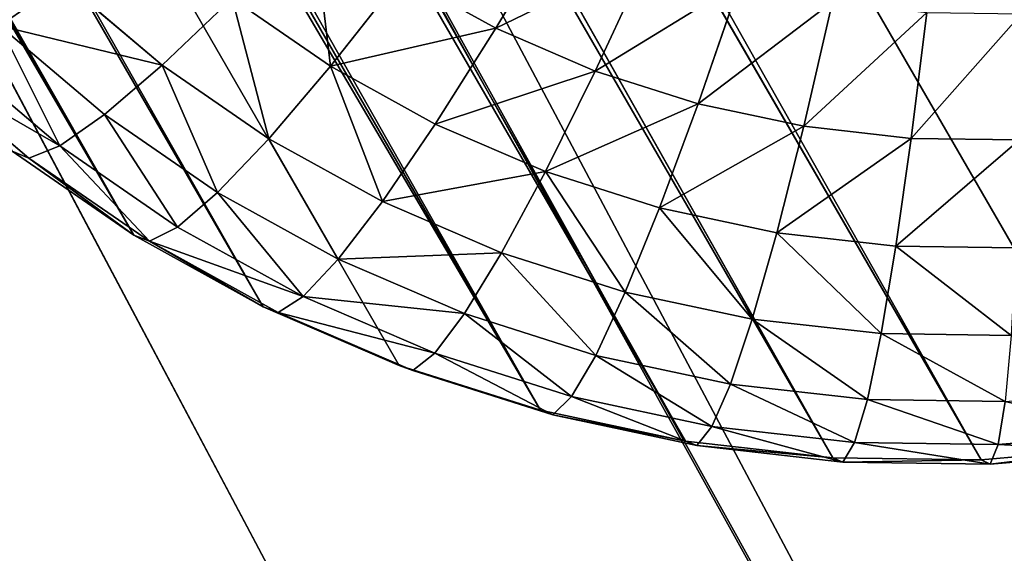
# Model space of a CAD drawing. Extents: x 34 to 1129, y -19 to 489.
# Tile 31 of 237: x 388.93 to 397.39, y 32.93 to 37.51. Entities that reach past the tile are written whole.
import ezdxf

# ---------------------------------------------------------------- set-up
doc = ezdxf.new("R2010")
doc.units = 0
doc.layers.get('0').update_dxf_attribs({"color": 13, "linetype": 'CONTINUOUS'})

# ---------------------------------------------------------------- blocks, each defined once
blk = doc.blocks.new('GROUP_6')
for p, q in [((8.0644, 24.9155, 10.4337), (9.2561, 25.3419, 10.4337)), ((8.1818, 24.6322, 8.8942), (9.3451, 25.0485, 8.8942)), ((6.8718, 24.465, 12), (8.0251, 25.0104, 12)), ((8.0251, 25.0104, 12), (8.0644, 24.9155, 10.4337)), ((6.9203, 24.3743, 10.4337), (8.0644, 24.9155, 10.4337)), ((8.0644, 24.9155, 10.4337), (8.1818, 24.6322, 8.8942)), ((7.0648, 24.1039, 8.8942), (8.1818, 24.6322, 8.8942)), ((8.1818, 24.6322, 8.8942), (8.3751, 24.1655, 7.4078)), ((8.3751, 24.1655, 7.4078), (9.4918, 24.5651, 7.4078)), ((5.7776, 23.8091, 12), (6.8718, 24.465, 12)), ((6.8718, 24.465, 12), (6.8718, 24.465, 1118)), ((6.8718, 24.465, 12), (6.9203, 24.3743, 10.4337)), ((5.8347, 23.7236, 10.4337), (6.9203, 24.3743, 10.4337)), ((6.9203, 24.3743, 10.4337), (7.0648, 24.1039, 8.8942)), ((6.005, 23.4687, 8.8942), (7.0648, 24.1039, 8.8942)), ((7.0648, 24.1039, 8.8942), (7.303, 23.6584, 7.4078)), ((7.303, 23.6584, 7.4078), (8.3751, 24.1655, 7.4078)), ((8.3751, 24.1655, 7.4078), (8.6411, 23.5233, 6)), ((8.6411, 23.5233, 6), (9.6936, 23.8999, 6)), ((4.7529, 23.0491, 12), (5.7776, 23.8091, 12)), ((5.7776, 23.8091, 12), (5.7776, 23.8091, 1118)), ((5.7776, 23.8091, 12), (5.8347, 23.7236, 10.4337)), ((4.8181, 22.9697, 10.4337), (5.8347, 23.7236, 10.4337)), ((5.8347, 23.7236, 10.4337), (6.005, 23.4687, 8.8942)), ((6.2857, 23.0487, 7.4078), (7.303, 23.6584, 7.4078)), ((7.303, 23.6584, 7.4078), (7.6306, 23.0454, 6)), ((7.6306, 23.0454, 6), (8.6411, 23.5233, 6)), ((8.6411, 23.5233, 6), (8.9752, 22.7167, 4.6949)), ((5.0126, 22.7327, 8.8942), (6.005, 23.4687, 8.8942)), ((6.005, 23.4687, 8.8942), (6.2857, 23.0487, 7.4078)), ((3.8076, 22.1924, 12), (4.7529, 23.0491, 12)), ((4.7529, 23.0491, 12), (4.7529, 23.0491, 1118)), ((4.7529, 23.0491, 12), (4.8181, 22.9697, 10.4337)), ((5.3331, 22.3422, 7.4078), (6.2857, 23.0487, 7.4078)), ((6.2857, 23.0487, 7.4078), (6.6719, 22.4707, 6)), ((6.6719, 22.4707, 6), (7.6306, 23.0454, 6)), ((7.6306, 23.0454, 6), (8.0422, 22.2754, 4.6949)), ((3.8803, 22.1197, 10.4337), (4.8181, 22.9697, 10.4337)), ((4.8181, 22.9697, 10.4337), (5.0126, 22.7327, 8.8942)), ((4.0971, 21.9029, 8.8942), (5.0126, 22.7327, 8.8942)), ((5.0126, 22.7327, 8.8942), (5.3331, 22.3422, 7.4078)), ((8.0422, 22.2754, 4.6949), (8.9752, 22.7167, 4.6949)), ((5.774, 21.8049, 6), (6.6719, 22.4707, 6)), ((6.6719, 22.4707, 6), (7.1569, 21.7448, 4.6949)), ((4.4543, 21.5457, 7.4078), (5.3331, 22.3422, 7.4078)), ((5.3331, 22.3422, 7.4078), (5.774, 21.8049, 6)), ((7.1569, 21.7448, 4.6949), (8.0422, 22.2754, 4.6949)), ((8.0422, 22.2754, 4.6949), (8.5307, 21.3615, 3.5147)), ((2.9509, 21.2471, 12), (3.8076, 22.1924, 12)), ((3.8076, 22.1924, 12), (3.8076, 22.1924, 1118)), ((3.8076, 22.1924, 12), (3.8803, 22.1197, 10.4337)), ((3.0303, 21.1819, 10.4337), (3.8803, 22.1197, 10.4337)), ((3.8803, 22.1197, 10.4337), (4.0971, 21.9029, 8.8942)), ((3.2673, 20.9874, 8.8942), (4.0971, 21.9029, 8.8942)), ((4.0971, 21.9029, 8.8942), (4.4543, 21.5457, 7.4078)), ((4.9458, 21.0542, 6), (5.774, 21.8049, 6)), ((5.774, 21.8049, 6), (6.3279, 21.1299, 4.6949)), ((6.3279, 21.1299, 4.6949), (7.1569, 21.7448, 4.6949)), ((7.1569, 21.7448, 4.6949), (7.7326, 20.8832, 3.5147)), ((3.6578, 20.6669, 7.4078), (4.4543, 21.5457, 7.4078)), ((4.4543, 21.5457, 7.4078), (4.9458, 21.0542, 6)), ((7.7326, 20.8832, 3.5147), (8.5307, 21.3615, 3.5147)), ((2.1909, 20.2224, 12), (2.9509, 21.2471, 12)), ((2.9509, 21.2471, 12), (2.9509, 21.2471, 1118)), ((2.9509, 21.2471, 12), (3.0303, 21.1819, 10.4337)), ((2.2764, 20.1653, 10.4337), (3.0303, 21.1819, 10.4337)), ((3.0303, 21.1819, 10.4337), (3.2673, 20.9874, 8.8942)), ((5.5632, 20.4368, 4.6949), (6.3279, 21.1299, 4.6949)), ((6.3279, 21.1299, 4.6949), (6.9853, 20.3289, 3.5147)), ((2.5313, 19.995, 8.8942), (3.2673, 20.9874, 8.8942)), ((3.2673, 20.9874, 8.8942), (3.6578, 20.6669, 7.4078)), ((4.1951, 20.226, 6), (4.9458, 21.0542, 6)), ((4.9458, 21.0542, 6), (5.5632, 20.4368, 4.6949)), ((6.9853, 20.3289, 3.5147), (7.7326, 20.8832, 3.5147)), ((7.7326, 20.8832, 3.5147), (8.3891, 19.9008, 2.4798)), ((2.9513, 19.7143, 7.4078), (3.6578, 20.6669, 7.4078)), ((3.6578, 20.6669, 7.4078), (4.1951, 20.226, 6)), ((4.8701, 19.6721, 4.6949), (5.5632, 20.4368, 4.6949)), ((5.5632, 20.4368, 4.6949), (6.2959, 19.7041, 3.5147)), ((6.2959, 19.7041, 3.5147), (6.9853, 20.3289, 3.5147)), ((6.9853, 20.3289, 3.5147), (7.7349, 19.4156, 2.4798)), ((1.535, 19.1282, 12), (2.1909, 20.2224, 12)), ((2.1909, 20.2224, 12), (2.1909, 20.2224, 1118)), ((2.1909, 20.2224, 12), (2.2764, 20.1653, 10.4337)), ((3.5293, 19.3281, 6), (4.1951, 20.226, 6)), ((4.1951, 20.226, 6), (4.8701, 19.6721, 4.6949)), ((1.6257, 19.0797, 10.4337), (2.2764, 20.1653, 10.4337)), ((2.2764, 20.1653, 10.4337), (2.5313, 19.995, 8.8942)), ((1.8961, 18.9352, 8.8942), (2.5313, 19.995, 8.8942)), ((2.5313, 19.995, 8.8942), (2.9513, 19.7143, 7.4078)), ((2.3416, 18.697, 7.4078), (2.9513, 19.7143, 7.4078)), ((2.9513, 19.7143, 7.4078), (3.5293, 19.3281, 6)), ((5.6711, 19.0147, 3.5147), (6.2959, 19.7041, 3.5147)), ((6.2959, 19.7041, 3.5147), (7.1314, 18.8686, 2.4798)), ((4.2552, 18.8431, 4.6949), (4.8701, 19.6721, 4.6949)), ((4.8701, 19.6721, 4.6949), (5.6711, 19.0147, 3.5147)), ((2.9546, 18.3694, 6), (3.5293, 19.3281, 6)), ((3.5293, 19.3281, 6), (4.2552, 18.8431, 4.6949)), ((0.9896, 17.9749, 12), (1.535, 19.1282, 12)), ((1.535, 19.1282, 12), (1.535, 19.1282, 1118)), ((1.535, 19.1282, 12), (1.6257, 19.0797, 10.4337)), ((1.0845, 17.9356, 10.4337), (1.6257, 19.0797, 10.4337)), ((1.6257, 19.0797, 10.4337), (1.8961, 18.9352, 8.8942)), ((5.1168, 18.2674, 3.5147), (5.6711, 19.0147, 3.5147)), ((5.6711, 19.0147, 3.5147), (6.5844, 18.2651, 2.4798)), ((1.3678, 17.8182, 8.8942), (1.8961, 18.9352, 8.8942)), ((1.8961, 18.9352, 8.8942), (2.3416, 18.697, 7.4078)), ((3.7246, 17.9578, 4.6949), (4.2552, 18.8431, 4.6949)), ((4.2552, 18.8431, 4.6949), (5.1168, 18.2674, 3.5147)), ((4.6385, 17.4693, 3.5147), (5.1168, 18.2674, 3.5147)), ((5.1168, 18.2674, 3.5147), (6.0992, 17.6109, 2.4798)), ((0.9896, 17.9749, 12), (0.9896, 17.9749, 1118))]:
    blk.add_line(p, q)
mesh = blk.add_polyface()
corners = [(8.0251, 25.0104, 12), (9.2561, 25.3419, 10.4337), (8.0644, 24.9155, 10.4337), (9.2263, 25.4402, 12)]
mesh.append_faces([[corners[k] for k in face] for face in [(0, 1, 2), (1, 0, 3)]], dxfattribs={"vtx0": -1})
mesh = blk.add_polyface()
corners = [(8.1818, 24.6322, 8.8942), (9.2561, 25.3419, 10.4337), (9.3451, 25.0485, 8.8942), (8.0644, 24.9155, 10.4337)]
mesh.append_faces([[corners[k] for k in face] for face in [(0, 1, 2), (1, 0, 3)]], dxfattribs={"vtx0": -1})
mesh = blk.add_polyface()
corners = [(8.1818, 24.6322, 8.8942), (9.4918, 24.5651, 7.4078), (8.3751, 24.1655, 7.4078), (9.3451, 25.0485, 8.8942)]
mesh.append_faces([[corners[k] for k in face] for face in [(0, 1, 2), (1, 0, 3)]], dxfattribs={"vtx0": -1})
mesh = blk.add_polyface()
corners = [(6.8718, 24.465, 12), (8.0251, 25.0104, 1118), (8.0251, 25.0104, 12), (6.8718, 24.465, 1118)]
mesh.append_faces([[corners[k] for k in face] for face in [(0, 1, 2), (1, 0, 3)]], dxfattribs={"vtx0": -1})
mesh = blk.add_polyface()
corners = [(6.8718, 24.465, 12), (8.0644, 24.9155, 10.4337), (6.9203, 24.3743, 10.4337), (8.0251, 25.0104, 12)]
mesh.append_faces([[corners[k] for k in face] for face in [(0, 1, 2), (1, 0, 3)]], dxfattribs={"vtx0": -1})
mesh = blk.add_polyface()
corners = [(6.9203, 24.3743, 10.4337), (8.1818, 24.6322, 8.8942), (7.0648, 24.1039, 8.8942), (8.0644, 24.9155, 10.4337)]
mesh.append_faces([[corners[k] for k in face] for face in [(0, 1, 2), (1, 0, 3)]], dxfattribs={"vtx0": -1})
mesh = blk.add_polyface()
corners = [(9.4918, 24.5651, 7.4078), (10.7778, 24.1715, 6), (9.6936, 23.8999, 6), (10.6422, 24.8532, 7.4078)]
mesh.append_faces([[corners[k] for k in face] for face in [(0, 1, 2), (1, 0, 3)]], dxfattribs={"vtx0": -1})
mesh = blk.add_polyface()
corners = [(7.0648, 24.1039, 8.8942), (8.3751, 24.1655, 7.4078), (7.303, 23.6584, 7.4078), (8.1818, 24.6322, 8.8942)]
mesh.append_faces([[corners[k] for k in face] for face in [(0, 1, 2), (1, 0, 3)]], dxfattribs={"vtx0": -1})
mesh = blk.add_polyface()
corners = [(8.6411, 23.5233, 6), (9.4918, 24.5651, 7.4078), (9.6936, 23.8999, 6), (8.3751, 24.1655, 7.4078)]
mesh.append_faces([[corners[k] for k in face] for face in [(0, 1, 2), (1, 0, 3)]], dxfattribs={"vtx0": -1})
mesh = blk.add_polyface()
corners = [(5.7776, 23.8091, 1118), (6.8718, 24.465, 12), (5.7776, 23.8091, 12), (6.8718, 24.465, 1118)]
mesh.append_faces([[corners[k] for k in face] for face in [(0, 1, 2), (1, 0, 3)]], dxfattribs={"vtx0": -1})
mesh = blk.add_polyface()
corners = [(5.7776, 23.8091, 12), (6.9203, 24.3743, 10.4337), (5.8347, 23.7236, 10.4337), (6.8718, 24.465, 12)]
mesh.append_faces([[corners[k] for k in face] for face in [(0, 1, 2), (1, 0, 3)]], dxfattribs={"vtx0": -1})
mesh = blk.add_polyface()
corners = [(6.005, 23.4687, 8.8942), (6.9203, 24.3743, 10.4337), (7.0648, 24.1039, 8.8942), (5.8347, 23.7236, 10.4337)]
mesh.append_faces([[corners[k] for k in face] for face in [(0, 1, 2), (1, 0, 3)]], dxfattribs={"vtx0": -1})
mesh = blk.add_polyface()
corners = [(6.005, 23.4687, 8.8942), (7.303, 23.6584, 7.4078), (6.2857, 23.0487, 7.4078), (7.0648, 24.1039, 8.8942)]
mesh.append_faces([[corners[k] for k in face] for face in [(0, 1, 2), (1, 0, 3)]], dxfattribs={"vtx0": -1})
mesh = blk.add_polyface()
corners = [(7.303, 23.6584, 7.4078), (8.6411, 23.5233, 6), (7.6306, 23.0454, 6), (8.3751, 24.1655, 7.4078)]
mesh.append_faces([[corners[k] for k in face] for face in [(0, 1, 2), (1, 0, 3)]], dxfattribs={"vtx0": -1})
mesh = blk.add_polyface()
corners = [(8.9752, 22.7167, 4.6949), (9.6936, 23.8999, 6), (9.947, 23.0644, 4.6949), (8.6411, 23.5233, 6)]
mesh.append_faces([[corners[k] for k in face] for face in [(0, 1, 2), (1, 0, 3)]], dxfattribs={"vtx0": -1})
mesh = blk.add_polyface()
corners = [(4.7529, 23.0491, 1118), (5.7776, 23.8091, 12), (4.7529, 23.0491, 12), (5.7776, 23.8091, 1118)]
mesh.append_faces([[corners[k] for k in face] for face in [(0, 1, 2), (1, 0, 3)]], dxfattribs={"vtx0": -1})
mesh = blk.add_polyface()
corners = [(4.8181, 22.9697, 10.4337), (5.7776, 23.8091, 12), (5.8347, 23.7236, 10.4337), (4.7529, 23.0491, 12)]
mesh.append_faces([[corners[k] for k in face] for face in [(0, 1, 2), (1, 0, 3)]], dxfattribs={"vtx0": -1})
mesh = blk.add_polyface()
corners = [(5.0126, 22.7327, 8.8942), (5.8347, 23.7236, 10.4337), (6.005, 23.4687, 8.8942), (4.8181, 22.9697, 10.4337)]
mesh.append_faces([[corners[k] for k in face] for face in [(0, 1, 2), (1, 0, 3)]], dxfattribs={"vtx0": -1})
mesh = blk.add_polyface()
corners = [(6.2857, 23.0487, 7.4078), (7.6306, 23.0454, 6), (6.6719, 22.4707, 6), (7.303, 23.6584, 7.4078)]
mesh.append_faces([[corners[k] for k in face] for face in [(0, 1, 2), (1, 0, 3)]], dxfattribs={"vtx0": -1})
mesh = blk.add_polyface()
corners = [(7.6306, 23.0454, 6), (8.9752, 22.7167, 4.6949), (8.0422, 22.2754, 4.6949), (8.6411, 23.5233, 6)]
mesh.append_faces([[corners[k] for k in face] for face in [(0, 1, 2), (1, 0, 3)]], dxfattribs={"vtx0": -1})
mesh = blk.add_polyface()
corners = [(5.3331, 22.3422, 7.4078), (6.005, 23.4687, 8.8942), (6.2857, 23.0487, 7.4078), (5.0126, 22.7327, 8.8942)]
mesh.append_faces([[corners[k] for k in face] for face in [(0, 1, 2), (1, 0, 3)]], dxfattribs={"vtx0": -1})
mesh = blk.add_polyface()
corners = [(3.8076, 22.1924, 12), (4.7529, 23.0491, 1118), (4.7529, 23.0491, 12), (3.8076, 22.1924, 1118)]
mesh.append_faces([[corners[k] for k in face] for face in [(0, 1, 2), (1, 0, 3)]], dxfattribs={"vtx0": -1})
mesh = blk.add_polyface()
corners = [(3.8076, 22.1924, 12), (4.8181, 22.9697, 10.4337), (3.8803, 22.1197, 10.4337), (4.7529, 23.0491, 12)]
mesh.append_faces([[corners[k] for k in face] for face in [(0, 1, 2), (1, 0, 3)]], dxfattribs={"vtx0": -1})
mesh = blk.add_polyface()
corners = [(5.774, 21.8049, 6), (6.2857, 23.0487, 7.4078), (6.6719, 22.4707, 6), (5.3331, 22.3422, 7.4078)]
mesh.append_faces([[corners[k] for k in face] for face in [(0, 1, 2), (1, 0, 3)]], dxfattribs={"vtx0": -1})
mesh = blk.add_polyface()
corners = [(6.6719, 22.4707, 6), (8.0422, 22.2754, 4.6949), (7.1569, 21.7448, 4.6949), (7.6306, 23.0454, 6)]
mesh.append_faces([[corners[k] for k in face] for face in [(0, 1, 2), (1, 0, 3)]], dxfattribs={"vtx0": -1})
mesh = blk.add_polyface()
corners = [(3.8803, 22.1197, 10.4337), (5.0126, 22.7327, 8.8942), (4.0971, 21.9029, 8.8942), (4.8181, 22.9697, 10.4337)]
mesh.append_faces([[corners[k] for k in face] for face in [(0, 1, 2), (1, 0, 3)]], dxfattribs={"vtx0": -1})
mesh = blk.add_polyface()
corners = [(4.0971, 21.9029, 8.8942), (5.3331, 22.3422, 7.4078), (4.4543, 21.5457, 7.4078), (5.0126, 22.7327, 8.8942)]
mesh.append_faces([[corners[k] for k in face] for face in [(0, 1, 2), (1, 0, 3)]], dxfattribs={"vtx0": -1})
mesh = blk.add_polyface()
corners = [(8.0422, 22.2754, 4.6949), (9.3718, 21.7593, 3.5147), (8.5307, 21.3615, 3.5147), (8.9752, 22.7167, 4.6949)]
mesh.append_faces([[corners[k] for k in face] for face in [(0, 1, 2), (1, 0, 3)]], dxfattribs={"vtx0": -1})
mesh = blk.add_polyface()
corners = [(6.3279, 21.1299, 4.6949), (6.6719, 22.4707, 6), (7.1569, 21.7448, 4.6949), (5.774, 21.8049, 6)]
mesh.append_faces([[corners[k] for k in face] for face in [(0, 1, 2), (1, 0, 3)]], dxfattribs={"vtx0": -1})
mesh = blk.add_polyface()
corners = [(4.4543, 21.5457, 7.4078), (5.774, 21.8049, 6), (4.9458, 21.0542, 6), (5.3331, 22.3422, 7.4078)]
mesh.append_faces([[corners[k] for k in face] for face in [(0, 1, 2), (1, 0, 3)]], dxfattribs={"vtx0": -1})
mesh = blk.add_polyface()
corners = [(8.0422, 22.2754, 4.6949), (7.7326, 20.8832, 3.5147), (7.1569, 21.7448, 4.6949), (8.5307, 21.3615, 3.5147)]
mesh.append_faces([[corners[k] for k in face] for face in [(0, 1, 2), (1, 0, 3)]], dxfattribs={"vtx0": -1})
mesh = blk.add_polyface()
corners = [(2.9509, 21.2471, 1118), (3.8076, 22.1924, 12), (2.9509, 21.2471, 12), (3.8076, 22.1924, 1118)]
mesh.append_faces([[corners[k] for k in face] for face in [(0, 1, 2), (1, 0, 3)]], dxfattribs={"vtx0": -1})
mesh = blk.add_polyface()
corners = [(2.9509, 21.2471, 12), (3.8803, 22.1197, 10.4337), (3.0303, 21.1819, 10.4337), (3.8076, 22.1924, 12)]
mesh.append_faces([[corners[k] for k in face] for face in [(0, 1, 2), (1, 0, 3)]], dxfattribs={"vtx0": -1})
mesh = blk.add_polyface()
corners = [(3.0303, 21.1819, 10.4337), (4.0971, 21.9029, 8.8942), (3.2673, 20.9874, 8.8942), (3.8803, 22.1197, 10.4337)]
mesh.append_faces([[corners[k] for k in face] for face in [(0, 1, 2), (1, 0, 3)]], dxfattribs={"vtx0": -1})
mesh = blk.add_polyface()
corners = [(3.2673, 20.9874, 8.8942), (4.4543, 21.5457, 7.4078), (3.6578, 20.6669, 7.4078), (4.0971, 21.9029, 8.8942)]
mesh.append_faces([[corners[k] for k in face] for face in [(0, 1, 2), (1, 0, 3)]], dxfattribs={"vtx0": -1})
mesh = blk.add_polyface()
corners = [(4.9458, 21.0542, 6), (6.3279, 21.1299, 4.6949), (5.5632, 20.4368, 4.6949), (5.774, 21.8049, 6)]
mesh.append_faces([[corners[k] for k in face] for face in [(0, 1, 2), (1, 0, 3)]], dxfattribs={"vtx0": -1})
mesh = blk.add_polyface()
corners = [(7.1569, 21.7448, 4.6949), (6.9853, 20.3289, 3.5147), (6.3279, 21.1299, 4.6949), (7.7326, 20.8832, 3.5147)]
mesh.append_faces([[corners[k] for k in face] for face in [(0, 1, 2), (1, 0, 3)]], dxfattribs={"vtx0": -1})
mesh = blk.add_polyface()
corners = [(3.6578, 20.6669, 7.4078), (4.9458, 21.0542, 6), (4.1951, 20.226, 6), (4.4543, 21.5457, 7.4078)]
mesh.append_faces([[corners[k] for k in face] for face in [(0, 1, 2), (1, 0, 3)]], dxfattribs={"vtx0": -1})
mesh = blk.add_polyface()
corners = [(8.5307, 21.3615, 3.5147), (8.3891, 19.9008, 2.4798), (7.7326, 20.8832, 3.5147), (9.0877, 20.3195, 2.4798)]
mesh.append_faces([[corners[k] for k in face] for face in [(0, 1, 2), (1, 0, 3)]], dxfattribs={"vtx0": -1})
mesh = blk.add_polyface()
corners = [(2.1909, 20.2224, 1118), (2.9509, 21.2471, 12), (2.1909, 20.2224, 12), (2.9509, 21.2471, 1118)]
mesh.append_faces([[corners[k] for k in face] for face in [(0, 1, 2), (1, 0, 3)]], dxfattribs={"vtx0": -1})
mesh = blk.add_polyface()
corners = [(2.1909, 20.2224, 12), (3.0303, 21.1819, 10.4337), (2.2764, 20.1653, 10.4337), (2.9509, 21.2471, 12)]
mesh.append_faces([[corners[k] for k in face] for face in [(0, 1, 2), (1, 0, 3)]], dxfattribs={"vtx0": -1})
mesh = blk.add_polyface()
corners = [(2.2764, 20.1653, 10.4337), (3.2673, 20.9874, 8.8942), (2.5313, 19.995, 8.8942), (3.0303, 21.1819, 10.4337)]
mesh.append_faces([[corners[k] for k in face] for face in [(0, 1, 2), (1, 0, 3)]], dxfattribs={"vtx0": -1})
mesh = blk.add_polyface()
corners = [(6.3279, 21.1299, 4.6949), (6.2959, 19.7041, 3.5147), (5.5632, 20.4368, 4.6949), (6.9853, 20.3289, 3.5147)]
mesh.append_faces([[corners[k] for k in face] for face in [(0, 1, 2), (1, 0, 3)]], dxfattribs={"vtx0": -1})
mesh = blk.add_polyface()
corners = [(2.5313, 19.995, 8.8942), (3.6578, 20.6669, 7.4078), (2.9513, 19.7143, 7.4078), (3.2673, 20.9874, 8.8942)]
mesh.append_faces([[corners[k] for k in face] for face in [(0, 1, 2), (1, 0, 3)]], dxfattribs={"vtx0": -1})
mesh = blk.add_polyface()
corners = [(4.1951, 20.226, 6), (5.5632, 20.4368, 4.6949), (4.8701, 19.6721, 4.6949), (4.9458, 21.0542, 6)]
mesh.append_faces([[corners[k] for k in face] for face in [(0, 1, 2), (1, 0, 3)]], dxfattribs={"vtx0": -1})
mesh = blk.add_polyface()
corners = [(7.7326, 20.8832, 3.5147), (7.7349, 19.4156, 2.4798), (6.9853, 20.3289, 3.5147), (8.3891, 19.9008, 2.4798)]
mesh.append_faces([[corners[k] for k in face] for face in [(0, 1, 2), (1, 0, 3)]], dxfattribs={"vtx0": -1})
mesh = blk.add_polyface()
corners = [(2.9513, 19.7143, 7.4078), (4.1951, 20.226, 6), (3.5293, 19.3281, 6), (3.6578, 20.6669, 7.4078)]
mesh.append_faces([[corners[k] for k in face] for face in [(0, 1, 2), (1, 0, 3)]], dxfattribs={"vtx0": -1})
mesh = blk.add_polyface()
corners = [(5.5632, 20.4368, 4.6949), (5.6711, 19.0147, 3.5147), (4.8701, 19.6721, 4.6949), (6.2959, 19.7041, 3.5147)]
mesh.append_faces([[corners[k] for k in face] for face in [(0, 1, 2), (1, 0, 3)]], dxfattribs={"vtx0": -1})
mesh = blk.add_polyface()
corners = [(6.9853, 20.3289, 3.5147), (7.1314, 18.8686, 2.4798), (6.2959, 19.7041, 3.5147), (7.7349, 19.4156, 2.4798)]
mesh.append_faces([[corners[k] for k in face] for face in [(0, 1, 2), (1, 0, 3)]], dxfattribs={"vtx0": -1})
mesh = blk.add_polyface()
corners = [(1.535, 19.1282, 1118), (2.1909, 20.2224, 12), (1.535, 19.1282, 12), (2.1909, 20.2224, 1118)]
mesh.append_faces([[corners[k] for k in face] for face in [(0, 1, 2), (1, 0, 3)]], dxfattribs={"vtx0": -1})
mesh = blk.add_polyface()
corners = [(1.535, 19.1282, 12), (2.2764, 20.1653, 10.4337), (1.6257, 19.0797, 10.4337), (2.1909, 20.2224, 12)]
mesh.append_faces([[corners[k] for k in face] for face in [(0, 1, 2), (1, 0, 3)]], dxfattribs={"vtx0": -1})
mesh = blk.add_polyface()
corners = [(3.5293, 19.3281, 6), (4.8701, 19.6721, 4.6949), (4.2552, 18.8431, 4.6949), (4.1951, 20.226, 6)]
mesh.append_faces([[corners[k] for k in face] for face in [(0, 1, 2), (1, 0, 3)]], dxfattribs={"vtx0": -1})
mesh = blk.add_polyface()
corners = [(1.6257, 19.0797, 10.4337), (2.5313, 19.995, 8.8942), (1.8961, 18.9352, 8.8942), (2.2764, 20.1653, 10.4337)]
mesh.append_faces([[corners[k] for k in face] for face in [(0, 1, 2), (1, 0, 3)]], dxfattribs={"vtx0": -1})
mesh = blk.add_polyface()
corners = [(1.8961, 18.9352, 8.8942), (2.9513, 19.7143, 7.4078), (2.3416, 18.697, 7.4078), (2.5313, 19.995, 8.8942)]
mesh.append_faces([[corners[k] for k in face] for face in [(0, 1, 2), (1, 0, 3)]], dxfattribs={"vtx0": -1})
mesh = blk.add_polyface()
corners = [(2.3416, 18.697, 7.4078), (3.5293, 19.3281, 6), (2.9546, 18.3694, 6), (2.9513, 19.7143, 7.4078)]
mesh.append_faces([[corners[k] for k in face] for face in [(0, 1, 2), (1, 0, 3)]], dxfattribs={"vtx0": -1})
mesh = blk.add_polyface()
corners = [(6.2959, 19.7041, 3.5147), (6.5844, 18.2651, 2.4798), (5.6711, 19.0147, 3.5147), (7.1314, 18.8686, 2.4798)]
mesh.append_faces([[corners[k] for k in face] for face in [(0, 1, 2), (1, 0, 3)]], dxfattribs={"vtx0": -1})
mesh = blk.add_polyface()
corners = [(4.8701, 19.6721, 4.6949), (5.1168, 18.2674, 3.5147), (4.2552, 18.8431, 4.6949), (5.6711, 19.0147, 3.5147)]
mesh.append_faces([[corners[k] for k in face] for face in [(0, 1, 2), (1, 0, 3)]], dxfattribs={"vtx0": -1})
mesh = blk.add_polyface()
corners = [(2.9546, 18.3694, 6), (4.2552, 18.8431, 4.6949), (3.7246, 17.9578, 4.6949), (3.5293, 19.3281, 6)]
mesh.append_faces([[corners[k] for k in face] for face in [(0, 1, 2), (1, 0, 3)]], dxfattribs={"vtx0": -1})
mesh = blk.add_polyface()
corners = [(0.9896, 17.9749, 1118), (1.535, 19.1282, 12), (0.9896, 17.9749, 12), (1.535, 19.1282, 1118)]
mesh.append_faces([[corners[k] for k in face] for face in [(0, 1, 2), (1, 0, 3)]], dxfattribs={"vtx0": -1})
mesh = blk.add_polyface()
corners = [(0.9896, 17.9749, 12), (1.6257, 19.0797, 10.4337), (1.0845, 17.9356, 10.4337), (1.535, 19.1282, 12)]
mesh.append_faces([[corners[k] for k in face] for face in [(0, 1, 2), (1, 0, 3)]], dxfattribs={"vtx0": -1})
mesh = blk.add_polyface()
corners = [(1.0845, 17.9356, 10.4337), (1.8961, 18.9352, 8.8942), (1.3678, 17.8182, 8.8942), (1.6257, 19.0797, 10.4337)]
mesh.append_faces([[corners[k] for k in face] for face in [(0, 1, 2), (1, 0, 3)]], dxfattribs={"vtx0": -1})
mesh = blk.add_polyface()
corners = [(5.6711, 19.0147, 3.5147), (6.0992, 17.6109, 2.4798), (5.1168, 18.2674, 3.5147), (6.5844, 18.2651, 2.4798)]
mesh.append_faces([[corners[k] for k in face] for face in [(0, 1, 2), (1, 0, 3)]], dxfattribs={"vtx0": -1})
mesh = blk.add_polyface()
corners = [(1.3678, 17.8182, 8.8942), (2.3416, 18.697, 7.4078), (1.8345, 17.6249, 7.4078), (1.8961, 18.9352, 8.8942)]
mesh.append_faces([[corners[k] for k in face] for face in [(0, 1, 2), (1, 0, 3)]], dxfattribs={"vtx0": -1})
mesh = blk.add_polyface()
corners = [(4.2552, 18.8431, 4.6949), (4.6385, 17.4693, 3.5147), (3.7246, 17.9578, 4.6949), (5.1168, 18.2674, 3.5147)]
mesh.append_faces([[corners[k] for k in face] for face in [(0, 1, 2), (1, 0, 3)]], dxfattribs={"vtx0": -1})
mesh = blk.add_polyface()
corners = [(5.1168, 18.2674, 3.5147), (5.6805, 16.9123, 2.4798), (4.6385, 17.4693, 3.5147), (6.0992, 17.6109, 2.4798)]
mesh.append_faces([[corners[k] for k in face] for face in [(0, 1, 2), (1, 0, 3)]], dxfattribs={"vtx0": -1})
mesh = blk.add_polyface()
corners = [(0.9896, 17.9749, 1118), (0.5598, 16.7737, 12), (0.5598, 16.7737, 1118), (0.9896, 17.9749, 12)]
mesh.append_faces([[corners[k] for k in face] for face in [(0, 1, 2), (1, 0, 3)]], dxfattribs={"vtx0": -1})
mesh = blk.add_polyface()
corners = [(0.2498, 15.5362, 1118), (0.5598, 16.7737, 12), (0.2498, 15.5362, 12), (0.5598, 16.7737, 1118)]
mesh.append_faces([[corners[k] for k in face] for face in [(0, 1, 2), (1, 0, 3)]], dxfattribs={"vtx0": -1})
mesh = blk.add_polyface()
corners = [(0.0626, 14.2742, 1118), (0.2498, 15.5362, 12), (0.0626, 14.2742, 12), (0.2498, 15.5362, 1118)]
mesh.append_faces([[corners[k] for k in face] for face in [(0, 1, 2), (1, 0, 3)]], dxfattribs={"vtx0": -1})
mesh = blk.add_polyface()
corners = [(0, 13, 1118), (0.0626, 14.2742, 12), (0, 13, 12), (0.0626, 14.2742, 1118)]
mesh.append_faces([[corners[k] for k in face] for face in [(0, 1, 2), (1, 0, 3)]], dxfattribs={"vtx0": -1})
mesh = blk.add_polyface()
corners = [(0.0626, 11.7258, 1118), (0, 13, 12), (0.0626, 11.7258, 12), (0, 13, 1118)]
mesh.append_faces([[corners[k] for k in face] for face in [(0, 1, 2), (1, 0, 3)]], dxfattribs={"vtx0": -1})
mesh = blk.add_polyface()
corners = [(0.2498, 10.4638, 1118), (0.0626, 11.7258, 12), (0.2498, 10.4638, 12), (0.0626, 11.7258, 1118)]
mesh.append_faces([[corners[k] for k in face] for face in [(0, 1, 2), (1, 0, 3)]], dxfattribs={"vtx0": -1})
mesh = blk.add_polyface()
corners = [(0.2498, 10.4638, 1118), (0.5598, 9.2263, 12), (0.5598, 9.2263, 1118), (0.2498, 10.4638, 12)]
mesh.append_faces([[corners[k] for k in face] for face in [(0, 1, 2), (1, 0, 3)]], dxfattribs={"vtx0": -1})
blk = doc.blocks.new('COMPONENT_1')
blk.add_blockref('GROUP_6', (0, 0))
blk = doc.blocks.new('GROUP_14')
for centre in [(249.9691, 249.9691, 5), (249.9691, 249.9691)]:
    blk.add_circle(centre, 250)
blk = doc.blocks.new('GROUP_17')
for p in [(0, 0), (0, 0, 325)]:
    blk.add_blockref('GROUP_14', p)
blk = doc.blocks.new('GROUP_26')
for p, q in [((-36.515, -34.1563, -24.3019), (154.8238, 144.8226, 124)), ((-36.515, -34.1563, -28.3019), (154.8238, 144.8226, 120)), ((-33.7825, -37.0775, -28.3019), (157.5563, 141.9014, 120)), ((-33.7825, -37.0775, -24.3019), (157.5563, 141.9014, 124))]:
    blk.add_line(p, q)
mesh = blk.add_polyface()
corners = [(-36.515, -34.1563, -24.3019), (154.8238, 144.8226, 120), (-36.515, -34.1563, -28.3019), (154.8238, 144.8226, 124)]
mesh.append_faces([[corners[k] for k in face] for face in [(0, 1, 2), (1, 0, 3)]], dxfattribs={"vtx0": -1})
mesh = blk.add_polyface()
corners = [(154.8238, 144.8226, 120), (-33.7825, -37.0775, -28.3019), (-36.515, -34.1563, -28.3019), (157.5563, 141.9014, 120)]
mesh.append_faces([[corners[k] for k in face] for face in [(0, 1, 2), (1, 0, 3)]], dxfattribs={"vtx0": -1})
mesh = blk.add_polyface()
corners = [(-33.7825, -37.0775, -24.3019), (154.8238, 144.8226, 124), (-36.515, -34.1563, -24.3019), (157.5563, 141.9014, 124)]
mesh.append_faces([[corners[k] for k in face] for face in [(0, 1, 2), (1, 0, 3)]], dxfattribs={"vtx0": -1})
mesh = blk.add_polyface()
corners = [(157.5563, 141.9014, 120), (-33.7825, -37.0775, -24.3019), (-33.7825, -37.0775, -28.3019), (157.5563, 141.9014, 124)]
mesh.append_faces([[corners[k] for k in face] for face in [(0, 1, 2), (1, 0, 3)]], dxfattribs={"vtx0": -1})
blk = doc.blocks.new('GROUP_25')
at = {"extrusion": (-0.165263, 0.176676, 0.970296), "rotation": 46.91163252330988}
blk.add_blockref('GROUP_26', (-353.2769, 45.8265, -60.4873), dxfattribs=at)
blk = doc.blocks.new('GROUP_24')
at = {"rotation": 344.8900966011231}
blk.add_blockref('GROUP_25', (-56.1695, 73.0995, 206), dxfattribs=at)
blk.add_blockref('GROUP_17', (0, 0))
blk = doc.blocks.new('GROUP_21')
blk.add_blockref('GROUP_24', (0, 0, 1384.5828))
at = {"extrusion": (-0.051396, 0.089021, 0.994703), "rotation": 270}
blk.add_blockref('COMPONENT_1', (-354.2501, 140.7667, -13.0422), dxfattribs=at)

msp = doc.modelspace()

# ---------------------------------------------------------------- block references
msp.add_blockref('GROUP_21', (37.6656, -13.7981, -11.8361))

doc.saveas('drawing.dxf')
